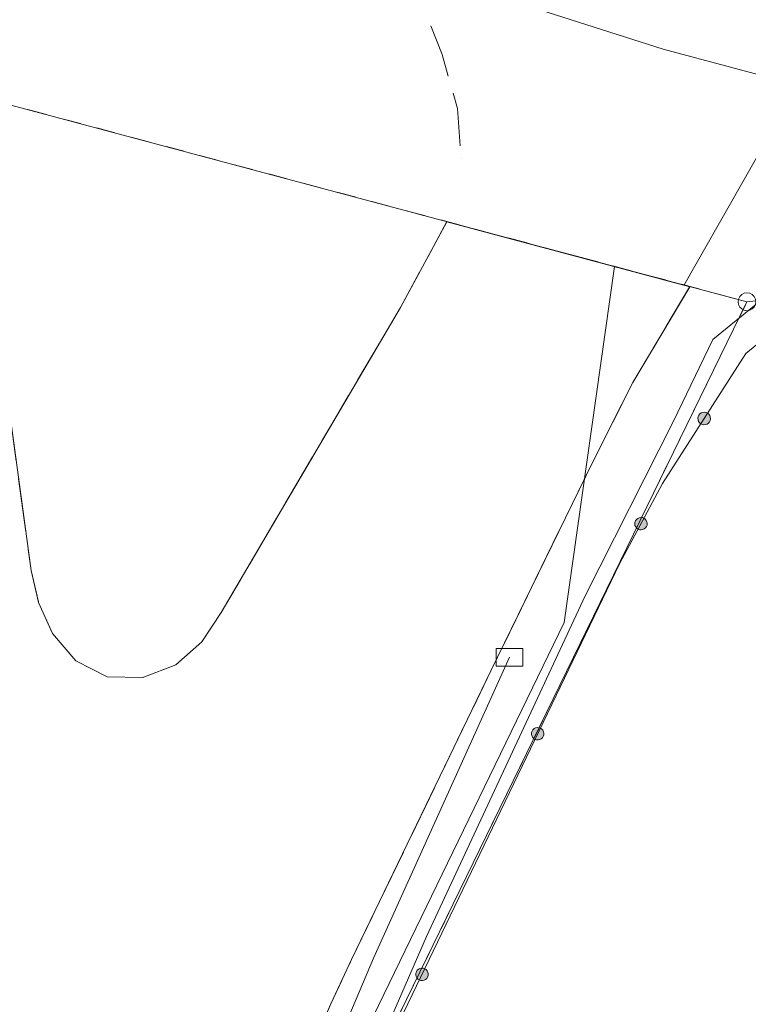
# Model space of a CAD drawing. Header units: millimetres. Extents: x -367306 to 168495, y -187323 to 82034.
# Tile 166 of 170: x 84702 to 105160, y 10985 to 38654. Entities that reach past the tile are written whole.
import ezdxf

# ---------------------------------------------------------------- set-up
doc = ezdxf.new("R2010")
doc.units = ezdxf.units.MM
doc.header["$MEASUREMENT"] = 0
doc.linetypes.add('L_0_03', pattern=[1000, 500, -500])
doc.linetypes.add('L_0_06', pattern=[2000, 1500, -500])
for name, color, linetype, lineweight in [('Nowe_EGDE_Nr_pióra__8', 7, 'Continuous', 13), ('Nowe_EGDE_Nr_pióra__9', 7, 'Continuous', 13), ('Nowe_EGPG_Nr_pióra__8', 7, 'Continuous', 13), ('Nowe_EGPG_Nr_pióra__9', 7, 'Continuous', 13), ('Nowe_EGUG_Nr_pióra__8', 7, 'Continuous', 13), ('Nowe_EGUG_Nr_pióra__9', 7, 'Continuous', 13), ('Nowe_OTKJ_Nr_pióra__8', 7, 'Continuous', 13), ('Nowe_OTKJ_Nr_pióra__9', 7, 'Continuous', 13), ('Nowe_OTKK_Nr_pióra__8', 7, 'Continuous', 13), ('Nowe_OTKK_Nr_pióra__9', 7, 'Continuous', 13), ('Nowe_OTOO_Nr_pióra__7', 7, 'Continuous', 13), ('Nowe_OTOO_Nr_pióra__8', 7, 'Continuous', 13), ('Nowe_OTOO_Nr_pióra__9', 7, 'Continuous', 13), ('Nowe_SUEP_Nr_pióra__8', 7, 'Continuous', 13), ('Nowe_SUEP_Nr_pióra__9', 7, 'Continuous', 13), ('Nowe_SUPK_Nr_pióra__8', 7, 'Continuous', 13), ('Nowe_SUPK_Nr_pióra__9', 7, 'Continuous', 13), ('Nowe_SUTP_Nr_pióra__8', 7, 'Continuous', 13), ('Nowe_SUTP_Nr_pióra__9', 7, 'Continuous', 13), ('Nowe_SUWP_Nr_pióra__8', 7, 'Continuous', 13), ('Nowe_SUWP_Nr_pióra__9', 7, 'Continuous', 13)]:
    doc.layers.add(name, color=color, linetype=linetype, lineweight=lineweight)

msp = doc.modelspace()

# ---------------------------------------------------------------- hatches: boundary and pattern name
at = {"layer": 'Nowe_OTOO_Nr_pióra__7', "linetype": 'Continuous', "lineweight": 13}
for points in [[(103827.4, 27299.5), (103868.7, 27280.2), (103913.7, 27272.2), (103959.2, 27276.1), (104002.2, 27291.6), (104039.6, 27317.8), (104069.1, 27352.7), (104088.4, 27394.1), (104096.4, 27439.1), (104092.5, 27484.6), (104077, 27527.5), (104050.8, 27565), (104015.9, 27594.4), (103974.5, 27613.8), (103929.5, 27621.8), (103884, 27617.9), (103841.1, 27602.3), (103803.6, 27576.2), (103774.2, 27541.2), (103754.8, 27499.9), (103746.8, 27454.9), (103750.7, 27409.4), (103766.3, 27366.4), (103792.4, 27329)], [(103827.4, 27299.5), (103868.7, 27280.2), (103913.7, 27272.2), (103959.2, 27276.1), (104002.2, 27291.6), (104039.6, 27317.8), (104069.1, 27352.7), (104088.4, 27394.1), (104096.4, 27439.1), (104092.5, 27484.6), (104077, 27527.5), (104050.8, 27565), (104015.9, 27594.4), (103974.5, 27613.8), (103929.5, 27621.8), (103884, 27617.9), (103841.1, 27602.3), (103803.6, 27576.2), (103774.2, 27541.2), (103754.8, 27499.9), (103746.8, 27454.9), (103750.7, 27409.4), (103766.3, 27366.4), (103792.4, 27329)], [(102063.7, 24337.9), (102106.4, 24321.7), (102151.9, 24317.1), (102197, 24324.4), (102238.7, 24343.1), (102274, 24372), (102300.7, 24409.1), (102316.9, 24451.8), (102321.5, 24497.3), (102314.2, 24542.4), (102295.5, 24584), (102266.6, 24619.4), (102229.5, 24646.1), (102186.8, 24662.3), (102141.3, 24666.9), (102096.2, 24659.6), (102054.6, 24640.8), (102019.2, 24611.9), (101992.5, 24574.9), (101976.3, 24532.2), (101971.7, 24486.7), (101979, 24441.6), (101997.8, 24399.9), (102026.7, 24364.6)], [(102063.7, 24337.9), (102106.4, 24321.7), (102151.9, 24317.1), (102197, 24324.4), (102238.7, 24343.1), (102274, 24372), (102300.7, 24409.1), (102316.9, 24451.8), (102321.5, 24497.3), (102314.2, 24542.4), (102295.5, 24584), (102266.6, 24619.4), (102229.5, 24646.1), (102186.8, 24662.3), (102141.3, 24666.9), (102096.2, 24659.6), (102054.6, 24640.8), (102019.2, 24611.9), (101992.5, 24574.9), (101976.3, 24532.2), (101971.7, 24486.7), (101979, 24441.6), (101997.8, 24399.9), (102026.7, 24364.6)], [(99169.7, 18429.4), (99213.1, 18415.2), (99258.7, 18412.7), (99303.4, 18422.1), (99344.2, 18442.7), (99378.2, 18473.2), (99403.2, 18511.4), (99417.4, 18554.8), (99419.9, 18600.4), (99410.6, 18645.1), (99389.9, 18685.9), (99359.5, 18719.9), (99321.2, 18744.9), (99277.8, 18759.2), (99232.2, 18761.7), (99187.5, 18752.3), (99146.7, 18731.7), (99112.7, 18701.2), (99087.7, 18663), (99073.5, 18619.5), (99070.9, 18573.9), (99080.3, 18529.2), (99100.9, 18488.5), (99131.4, 18454.4)], [(99169.7, 18429.4), (99213.1, 18415.2), (99258.7, 18412.7), (99303.4, 18422.1), (99344.2, 18442.7), (99378.2, 18473.2), (99403.2, 18511.4), (99417.4, 18554.8), (99419.9, 18600.4), (99410.6, 18645.1), (99389.9, 18685.9), (99359.5, 18719.9), (99321.2, 18744.9), (99277.8, 18759.2), (99232.2, 18761.7), (99187.5, 18752.3), (99146.7, 18731.7), (99112.7, 18701.2), (99087.7, 18663), (99073.5, 18619.5), (99070.9, 18573.9), (99080.3, 18529.2), (99100.9, 18488.5), (99131.4, 18454.4)], [(95922, 11669), (95965.4, 11654.8), (96011, 11652.3), (96055.8, 11661.7), (96096.5, 11682.3), (96130.6, 11712.8), (96155.5, 11751), (96169.8, 11794.4), (96172.3, 11840), (96162.9, 11884.7), (96142.3, 11925.5), (96111.8, 11959.5), (96073.6, 11984.5), (96030.2, 11998.8), (95984.6, 12001.3), (95939.8, 11991.9), (95899.1, 11971.3), (95865, 11940.8), (95840.1, 11902.6), (95825.8, 11859.2), (95823.3, 11813.5), (95832.7, 11768.8), (95853.3, 11728.1), (95883.8, 11694)], [(95922, 11669), (95965.4, 11654.8), (96011, 11652.3), (96055.8, 11661.7), (96096.5, 11682.3), (96130.6, 11712.8), (96155.5, 11751), (96169.8, 11794.4), (96172.3, 11840), (96162.9, 11884.7), (96142.3, 11925.5), (96111.8, 11959.5), (96073.6, 11984.5), (96030.2, 11998.8), (95984.6, 12001.3), (95939.8, 11991.9), (95899.1, 11971.3), (95865, 11940.8), (95840.1, 11902.6), (95825.8, 11859.2), (95823.3, 11813.5), (95832.7, 11768.8), (95853.3, 11728.1), (95883.8, 11694)]]:
    msp.add_hatch(color=7, dxfattribs=at).paths.add_polyline_path(points)

# ---------------------------------------------------------------- linework, layer by layer
at = {"layer": 'Nowe_EGDE_Nr_pióra__8', "color": 7, "linetype": 'Continuous', "lineweight": 13}
msp.add_line((105121.6, 30727), (105121.7, 30727), dxfattribs=at)
msp.add_line((105121.6, 30727), (105121.7, 30727), dxfattribs=at)
msp.add_line((105121.6, 30727), (105121.7, 30727), dxfattribs=at)
at = {"layer": 'Nowe_EGDE_Nr_pióra__9', "color": 7, "linetype": 'Continuous', "lineweight": 13, "flags": 128}
for points in [[(70431.6, -103153), (75611.6, -82253), (78871.6, -76153), (79381.6, -73863), (80541.6, -68573), (84031.6, -52933), (88551.6, -30943), (83581.6, -29593), (82851.6, -26523), (83531.6, -22883), (87021.6, -12263), (87781.6, -9943), (92201.6, 2177), (95191.6, 10357), (105121.6, 30727), (70471.6, 39997), (75171.6, 3647), (76491.6, -4103), (77721.6, -12313), (70921.6, -40873)], [(70471.6, 39997), (105121.6, 30727)], [(112991.6, 31617), (105121.6, 30727)], [(105121.6, 30727), (112991.6, 31617)], [(105121.6, 30727), (95191.6, 10357)]]:
    msp.add_lwpolyline(points, dxfattribs=at)
at = {"layer": 'Nowe_EGPG_Nr_pióra__8', "color": 7, "linetype": 'Continuous', "lineweight": 13}
for p, q in [((104871.6, 30727), (104871.7, 30727)), ((104883.9, 30804.2), (104883.9, 30804.2)), ((104919.4, 30873.9), (104919.4, 30873.9)), ((104974.7, 30929.2), (104974.7, 30929.2)), ((105044.4, 30964.7), (105044.4, 30964.7)), ((105121.6, 30977), (105121.7, 30977)), ((104883.9, 30649.7), (104883.9, 30649.7)), ((104919.4, 30580), (104919.4, 30580)), ((104974.7, 30524.7), (104974.7, 30524.7)), ((105044.4, 30489.2), (105044.4, 30489.2)), ((105121.6, 30477), (105121.7, 30477))]:
    msp.add_line(p, q, dxfattribs=at)
at = {"layer": 'Nowe_EGPG_Nr_pióra__9', "color": 7, "linetype": 'Continuous', "lineweight": 13, "flags": 128}
msp.add_lwpolyline([(105121.6, 30977), (105198.9, 30964.7), (105268.6, 30929.2), (105323.9, 30873.9), (105359.4, 30804.2), (105371.6, 30727), (105359.4, 30649.7), (105323.9, 30580), (105268.6, 30524.7), (105198.9, 30489.2), (105121.6, 30477), (105044.4, 30489.2), (104974.7, 30524.7), (104919.4, 30580), (104883.9, 30649.7), (104871.6, 30727), (104883.9, 30804.2), (104919.4, 30873.9), (104974.7, 30929.2), (105044.4, 30964.7)], close=True, dxfattribs=at)
at = {"layer": 'Nowe_EGUG_Nr_pióra__8', "color": 7, "linetype": 'Continuous', "lineweight": 13}
msp.add_line((105121.6, 30727), (105121.7, 30727), dxfattribs=at)
msp.add_line((105121.6, 30727), (105121.7, 30727), dxfattribs=at)
at = {"layer": 'Nowe_EGUG_Nr_pióra__9', "color": 7, "linetype": 'L_0_03', "lineweight": 13, "flags": 128}
msp.add_lwpolyline([(26296.8, -183770.5), (29734.3, -179335.1), (40791.3, -165068.4), (44701.6, -160023), (58841.6, -138483), (62321.6, -129663), (66349.4, -116497.1), (70431.6, -103153), (75611.6, -82253), (77011.8, -79633.1), (78213.7, -77384.1), (78871.6, -76153), (79381.6, -73863), (80541.6, -68573), (84031.6, -52933), (88551.6, -30943), (83581.6, -29593), (82851.6, -26523), (83531.6, -22883), (87021.6, -12263), (87781.6, -9943), (92201.6, 2177), (95191.6, 10357), (105121.6, 30727), (70471.6, 39997), (75171.6, 3647), (76491.6, -4103), (77721.6, -12313), (70921.6, -40873), (55981.6, -97123), (55719.6, -97842.3), (43551.6, -131243), (31321.6, -148073), (25687.3, -155829.8), (19561.6, -164263), (7973.4, -180602.1)], close=True, dxfattribs=at)
for points in [[(70471.6, 39997), (105121.6, 30727)], [(105121.6, 30727), (112991.6, 31617)]]:
    msp.add_lwpolyline(points, dxfattribs=at)
at = {"layer": 'Nowe_OTKJ_Nr_pióra__8', "color": 7, "linetype": 'Continuous', "lineweight": 13}
for p, q in [((96561.6, 37677), (96561.7, 37677)), ((96991.6, 36157), (96991.7, 36157)), ((97101.6, 34757), (97101.7, 34757)), ((96697.7, 32981.9), (96697.8, 32981.9)), ((103521.6, 31152.6), (103521.7, 31152.6)), ((95391.6, 30567), (95391.7, 30567)), ((101921.6, 28457), (101921.7, 28457)), ((93491.6, 27337), (93491.7, 27337)), ((100791.6, 26227), (100791.7, 26227)), ((85021.6, 23177), (85021.7, 23177)), ((85231.6, 22277), (85231.7, 22277)), ((90361.6, 21997), (90361.7, 21997)), ((85621.6, 21407), (85621.7, 21407)), ((89811.6, 21167), (89811.7, 21167)), ((86281.6, 20637), (86281.7, 20637)), ((89081.6, 20527), (89081.7, 20527)), ((97931.6, 20357), (97931.7, 20357)), ((87161.6, 20187), (87161.7, 20187)), ((88161.6, 20167), (88161.7, 20167)), ((94021.6, 12247), (94021.7, 12247)), ((93441.6, 10997), (93441.7, 10997))]:
    msp.add_line(p, q, dxfattribs=at)
at = {"layer": 'Nowe_OTKJ_Nr_pióra__9', "color": 7, "linetype": 'L_0_06', "lineweight": 13, "flags": 128}
msp.add_lwpolyline([(-59229.9, 19469.7), (-44819.2, 27191.1), (-30634, 34559.6), (-24257.2, 37455), (-18281, 40190.7), (-13554.2, 41959.5), (-5076.3, 44551.6), (7270.2, 48067.6), (16773.8, 50269), (23239.5, 51190.7), (32222.6, 51752.2), (41031.6, 52197), (46301.6, 52177), (52141.6, 51957), (55391.6, 51677), (57841.6, 51437), (60391.6, 51097), (62981.6, 50677), (65321.6, 50227), (67061.6, 49737), (68881.6, 48917), (70241.6, 47997), (71571.6, 46717), (72751.6, 45147), (73551.6, 43807), (74461.6, 42007), (75151.6, 40047), (75448.6, 38664.6), (83358.5, 36552.2), (83731.6, 38027), (84411.6, 39397), (85301.6, 40597), (86741.6, 42017), (88101.6, 42727), (89591.6, 42997), (91121.6, 42927), (92551.6, 42547), (93881.6, 41847), (94981.6, 40827), (95821.6, 39547), (96561.6, 37677), (96991.6, 36157), (97101.6, 34757)], dxfattribs=at)
msp.add_lwpolyline([(21472.8, -182936.3), (26882.7, -175776), (28540.7, -173581.5), (29691.4, -171973.5), (37465.7, -161109.1), (46145.3, -148356.4), (49972.2, -142287.6), (51641.5, -139022.6), (53138.9, -135757.7), (54527.5, -132715.9), (57342.3, -125022.1), (59763.9, -118137.3), (62318.9, -110873.1), (64720.1, -102390.1), (67644.1, -92101.9), (70126.7, -83617.2), (71230.4, -82306.4), (71874.3, -82536.4), (72338.2, -77200.1), (72304.6, -73825.8), (73717.2, -67166.3), (75064.8, -60878), (76317.6, -57755.4), (77397.9, -53052), (77381.6, -52943), (77241.6, -52403), (78911.6, -42093), (79431.6, -38873), (80221.6, -34063), (81181.6, -27813), (82081.6, -22403), (82421.6, -20413), (82891.6, -18473), (83461.6, -16453), (84951.6, -11803), (87421.6, -4163), (88041.6, -2283), (88671.6, -343), (89391.6, 1647), (92221.6, 8227), (93441.6, 10997), (94021.6, 12247), (97931.6, 20357), (100791.6, 26227), (101921.6, 28457), (103521.6, 31152.6), (96697.7, 32981.9), (95391.6, 30567), (93491.6, 27337), (90361.6, 21997), (89811.6, 21167), (89081.6, 20527), (88161.6, 20167), (87161.6, 20187), (86281.6, 20637), (85621.6, 21407), (85231.6, 22277), (85021.6, 23177), (84401.6, 27727), (83761.6, 32287), (83361.6, 35117), (83368.6, 36520.8), (82801.7, 36698.3), (75439, 38653.3), (75901.6, 36127), (76431.6, 32237), (76931.6, 28187), (78631.6, 15207), (78671.6, 13957), (78451.6, 6997), (78251.6, 2937), (77991.6, 1957), (77531.6, 1027), (77141.6, -3223), (77561.6, -4543), (77401.6, -6673), (76791.6, -11613), (75671.6, -19553), (74091.6, -29323), (72161.6, -41063), (70331.6, -51773), (67307.1, -65408.9), (64955.9, -76300.2), (60888.5, -93538.3), (58023.6, -105195.3), (54440.5, -115996.9), (49439.1, -128605.1), (44882, -139357.8), (42612.1, -143016.9), (35958.2, -152858.9), (27306.8, -165115.4), (15023.6, -181821.2)], close=True, dxfattribs=at)
at = {"layer": 'Nowe_OTKK_Nr_pióra__8', "color": 7, "linetype": 'Continuous', "lineweight": 13}
for p, q in [((96692.9, 32974.7), (96693, 32974.7)), ((103521.9, 31150.9), (103522, 31150.9)), ((95391.6, 30567), (95391.7, 30567)), ((101921.6, 28457), (101921.7, 28457)), ((93491.6, 27337), (93491.7, 27337)), ((100791.6, 26227), (100791.7, 26227)), ((85021.6, 23177), (85021.7, 23177)), ((85231.6, 22277), (85231.7, 22277)), ((90361.6, 21997), (90361.7, 21997)), ((85621.6, 21407), (85621.7, 21407)), ((89811.6, 21167), (89811.7, 21167)), ((86281.6, 20637), (86281.7, 20637)), ((89081.6, 20527), (89081.7, 20527)), ((97931.6, 20357), (97931.7, 20357)), ((87161.6, 20187), (87161.7, 20187)), ((88161.6, 20167), (88161.7, 20167)), ((94021.6, 12247), (94021.7, 12247)), ((93441.6, 10997), (93441.7, 10997))]:
    msp.add_line(p, q, dxfattribs=at)
at = {"layer": 'Nowe_OTKK_Nr_pióra__9', "color": 7, "linetype": 'Continuous', "lineweight": 13, "flags": 128}
msp.add_lwpolyline([(92221.6, 8227), (93441.6, 10997), (94021.6, 12247), (97931.6, 20357), (100791.6, 26227), (101921.6, 28457), (103521.9, 31150.9), (96692.9, 32974.7), (95391.6, 30567), (93491.6, 27337), (90361.6, 21997), (89811.6, 21167), (89081.6, 20527), (88161.6, 20167), (87161.6, 20187), (86281.6, 20637), (85621.6, 21407), (85231.6, 22277), (85021.6, 23177), (84401.6, 27727)], dxfattribs=at)
at = {"layer": 'Nowe_OTOO_Nr_pióra__8', "color": 7, "linetype": 'Continuous', "lineweight": 13}
for p, q in [((105091.6, 29277), (105091.7, 29277)), ((103746.8, 27454.9), (103746.9, 27454.9)), ((103746.8, 27454.9), (103746.9, 27454.9)), ((103750.7, 27409.4), (103750.8, 27409.4)), ((103750.7, 27409.4), (103750.8, 27409.4)), ((103754.8, 27499.9), (103754.9, 27499.9)), ((103754.8, 27499.9), (103754.9, 27499.9)), ((103774.2, 27541.2), (103774.2, 27541.2)), ((103774.2, 27541.2), (103774.2, 27541.2)), ((103803.6, 27576.2), (103803.7, 27576.2)), ((103803.6, 27576.2), (103803.7, 27576.2)), ((103841.1, 27602.3), (103841.1, 27602.3)), ((103841.1, 27602.3), (103841.1, 27602.3)), ((103884, 27617.9), (103884.1, 27617.9)), ((103884, 27617.9), (103884.1, 27617.9)), ((103929.5, 27621.8), (103929.6, 27621.8)), ((103929.5, 27621.8), (103929.6, 27621.8)), ((103974.5, 27613.8), (103974.6, 27613.8)), ((103974.5, 27613.8), (103974.6, 27613.8)), ((104015.9, 27594.4), (104015.9, 27594.4)), ((104015.9, 27594.4), (104015.9, 27594.4)), ((104050.8, 27565), (104050.9, 27565)), ((104050.8, 27565), (104050.9, 27565)), ((104077, 27527.5), (104077, 27527.5)), ((104077, 27527.5), (104077, 27527.5)), ((104088.4, 27394.1), (104088.5, 27394.1)), ((104088.4, 27394.1), (104088.5, 27394.1)), ((104092.5, 27484.6), (104092.6, 27484.6)), ((104092.5, 27484.6), (104092.6, 27484.6)), ((104096.4, 27439.1), (104096.5, 27439.1)), ((104096.4, 27439.1), (104096.5, 27439.1)), ((103766.3, 27366.4), (103766.3, 27366.4)), ((103766.3, 27366.4), (103766.3, 27366.4)), ((103792.4, 27329), (103792.5, 27329)), ((103792.4, 27329), (103792.5, 27329)), ((103827.4, 27299.5), (103827.4, 27299.5)), ((103827.4, 27299.5), (103827.4, 27299.5)), ((103868.7, 27280.2), (103868.8, 27280.2)), ((103868.7, 27280.2), (103868.8, 27280.2)), ((103913.7, 27272.2), (103913.8, 27272.2)), ((103913.7, 27272.2), (103913.8, 27272.2)), ((103959.2, 27276.1), (103959.3, 27276.1)), ((103959.2, 27276.1), (103959.3, 27276.1)), ((104002.2, 27291.6), (104002.2, 27291.6)), ((104002.2, 27291.6), (104002.2, 27291.6)), ((104039.6, 27317.8), (104039.7, 27317.8)), ((104039.6, 27317.8), (104039.7, 27317.8)), ((104069.1, 27352.7), (104069.1, 27352.7)), ((104069.1, 27352.7), (104069.1, 27352.7)), ((102751.6, 25617), (102751.7, 25617)), ((102054.6, 24640.8), (102054.6, 24640.8)), ((102054.6, 24640.8), (102054.6, 24640.8)), ((102096.2, 24659.6), (102096.3, 24659.6)), ((102096.2, 24659.6), (102096.3, 24659.6)), ((102141.3, 24666.9), (102141.4, 24666.9)), ((102141.3, 24666.9), (102141.4, 24666.9)), ((102186.8, 24662.3), (102186.8, 24662.3)), ((102186.8, 24662.3), (102186.8, 24662.3)), ((102229.5, 24646.1), (102229.6, 24646.1)), ((102229.5, 24646.1), (102229.6, 24646.1)), ((101971.7, 24486.7), (101971.8, 24486.7)), ((101971.7, 24486.7), (101971.8, 24486.7)), ((101976.3, 24532.2), (101976.3, 24532.2)), ((101976.3, 24532.2), (101976.3, 24532.2)), ((101979, 24441.6), (101979.1, 24441.6)), ((101979, 24441.6), (101979.1, 24441.6)), ((101992.5, 24574.9), (101992.5, 24574.9)), ((101992.5, 24574.9), (101992.5, 24574.9)), ((101997.8, 24399.9), (101997.8, 24399.9)), ((101997.8, 24399.9), (101997.8, 24399.9)), ((102019.2, 24611.9), (102019.2, 24611.9)), ((102019.2, 24611.9), (102019.2, 24611.9)), ((102026.7, 24364.6), (102026.7, 24364.6)), ((102026.7, 24364.6), (102026.7, 24364.6)), ((102266.6, 24619.4), (102266.6, 24619.4)), ((102266.6, 24619.4), (102266.6, 24619.4)), ((102274, 24372), (102274.1, 24372)), ((102274, 24372), (102274.1, 24372)), ((102295.5, 24584), (102295.5, 24584)), ((102295.5, 24584), (102295.5, 24584)), ((102300.7, 24409.1), (102300.8, 24409.1)), ((102300.7, 24409.1), (102300.8, 24409.1)), ((102314.2, 24542.4), (102314.3, 24542.4)), ((102314.2, 24542.4), (102314.3, 24542.4)), ((102316.9, 24451.8), (102317, 24451.8)), ((102316.9, 24451.8), (102317, 24451.8)), ((102321.5, 24497.3), (102321.6, 24497.3)), ((102321.5, 24497.3), (102321.6, 24497.3)), ((102063.7, 24337.9), (102063.8, 24337.9)), ((102063.7, 24337.9), (102063.8, 24337.9)), ((102106.4, 24321.7), (102106.5, 24321.7)), ((102106.4, 24321.7), (102106.5, 24321.7)), ((102151.9, 24317.1), (102152, 24317.1)), ((102151.9, 24317.1), (102152, 24317.1)), ((102197, 24324.4), (102197, 24324.4)), ((102197, 24324.4), (102197, 24324.4)), ((102238.7, 24343.1), (102238.7, 24343.1)), ((102238.7, 24343.1), (102238.7, 24343.1)), ((101541.6, 23367), (101541.7, 23367)), ((99070.9, 18573.9), (99071, 18573.9)), ((99070.9, 18573.9), (99071, 18573.9)), ((99073.5, 18619.5), (99073.5, 18619.5)), ((99073.5, 18619.5), (99073.5, 18619.5)), ((99087.7, 18663), (99087.7, 18663)), ((99087.7, 18663), (99087.7, 18663)), ((99112.7, 18701.2), (99112.7, 18701.2)), ((99112.7, 18701.2), (99112.7, 18701.2)), ((99146.7, 18731.7), (99146.8, 18731.7)), ((99146.7, 18731.7), (99146.8, 18731.7)), ((99187.5, 18752.3), (99187.5, 18752.3)), ((99187.5, 18752.3), (99187.5, 18752.3)), ((99232.2, 18761.7), (99232.2, 18761.7)), ((99232.2, 18761.7), (99232.2, 18761.7)), ((99277.8, 18759.2), (99277.9, 18759.2)), ((99277.8, 18759.2), (99277.9, 18759.2)), ((99321.2, 18744.9), (99321.3, 18744.9)), ((99321.2, 18744.9), (99321.3, 18744.9)), ((99359.5, 18719.9), (99359.5, 18719.9)), ((99359.5, 18719.9), (99359.5, 18719.9)), ((99389.9, 18685.9), (99390, 18685.9)), ((99389.9, 18685.9), (99390, 18685.9)), ((99410.6, 18645.1), (99410.6, 18645.1)), ((99410.6, 18645.1), (99410.6, 18645.1)), ((99417.4, 18554.8), (99417.5, 18554.8)), ((99417.4, 18554.8), (99417.5, 18554.8)), ((99419.9, 18600.4), (99420, 18600.4)), ((99419.9, 18600.4), (99420, 18600.4)), ((99080.3, 18529.2), (99080.4, 18529.2)), ((99080.3, 18529.2), (99080.4, 18529.2)), ((99100.9, 18488.5), (99101, 18488.5)), ((99100.9, 18488.5), (99101, 18488.5)), ((99131.4, 18454.4), (99131.5, 18454.4)), ((99131.4, 18454.4), (99131.5, 18454.4)), ((99169.7, 18429.4), (99169.7, 18429.4)), ((99169.7, 18429.4), (99169.7, 18429.4)), ((99213.1, 18415.2), (99213.1, 18415.2)), ((99213.1, 18415.2), (99213.1, 18415.2)), ((99258.7, 18412.7), (99258.7, 18412.7)), ((99258.7, 18412.7), (99258.7, 18412.7)), ((99303.4, 18422.1), (99303.4, 18422.1)), ((99303.4, 18422.1), (99303.4, 18422.1)), ((99344.2, 18442.7), (99344.2, 18442.7)), ((99344.2, 18442.7), (99344.2, 18442.7)), ((99378.2, 18473.2), (99378.2, 18473.2)), ((99378.2, 18473.2), (99378.2, 18473.2)), ((99403.2, 18511.4), (99403.2, 18511.4)), ((99403.2, 18511.4), (99403.2, 18511.4)), ((95840.1, 11902.6), (95840.1, 11902.6)), ((95840.1, 11902.6), (95840.1, 11902.6)), ((95865, 11940.8), (95865.1, 11940.8)), ((95865, 11940.8), (95865.1, 11940.8)), ((95899.1, 11971.3), (95899.1, 11971.3)), ((95899.1, 11971.3), (95899.1, 11971.3)), ((95939.8, 11991.9), (95939.9, 11991.9)), ((95939.8, 11991.9), (95939.9, 11991.9)), ((95984.6, 12001.3), (95984.6, 12001.3)), ((95984.6, 12001.3), (95984.6, 12001.3)), ((96030.2, 11998.8), (96030.2, 11998.8)), ((96030.2, 11998.8), (96030.2, 11998.8)), ((96073.6, 11984.5), (96073.6, 11984.5)), ((96073.6, 11984.5), (96073.6, 11984.5)), ((96111.8, 11959.5), (96111.9, 11959.5)), ((96111.8, 11959.5), (96111.9, 11959.5)), ((96142.3, 11925.5), (96142.3, 11925.5)), ((96142.3, 11925.5), (96142.3, 11925.5)), ((95823.3, 11813.5), (95823.4, 11813.5)), ((95823.3, 11813.5), (95823.4, 11813.5)), ((95825.8, 11859.2), (95825.9, 11859.2)), ((95825.8, 11859.2), (95825.9, 11859.2)), ((95832.7, 11768.8), (95832.7, 11768.8)), ((95832.7, 11768.8), (95832.7, 11768.8)), ((95853.3, 11728.1), (95853.4, 11728.1)), ((95853.3, 11728.1), (95853.4, 11728.1)), ((95883.8, 11694), (95883.8, 11694)), ((95883.8, 11694), (95883.8, 11694)), ((95922, 11669), (95922.1, 11669)), ((95922, 11669), (95922.1, 11669)), ((95965.4, 11654.8), (95965.5, 11654.8)), ((95965.4, 11654.8), (95965.5, 11654.8)), ((96011, 11652.3), (96011.1, 11652.3)), ((96011, 11652.3), (96011.1, 11652.3)), ((96055.8, 11661.7), (96055.8, 11661.7)), ((96055.8, 11661.7), (96055.8, 11661.7)), ((96096.5, 11682.3), (96096.6, 11682.3)), ((96096.5, 11682.3), (96096.6, 11682.3)), ((96130.6, 11712.8), (96130.6, 11712.8)), ((96130.6, 11712.8), (96130.6, 11712.8)), ((96155.5, 11751), (96155.6, 11751)), ((96155.5, 11751), (96155.6, 11751)), ((96162.9, 11884.7), (96163, 11884.7)), ((96162.9, 11884.7), (96163, 11884.7)), ((96169.8, 11794.4), (96169.8, 11794.4)), ((96169.8, 11794.4), (96169.8, 11794.4)), ((96172.3, 11840), (96172.3, 11840)), ((96172.3, 11840), (96172.3, 11840))]:
    msp.add_line(p, q, dxfattribs=at)
at = {"layer": 'Nowe_OTOO_Nr_pióra__9', "color": 7, "linetype": 'Continuous', "lineweight": 13, "flags": 128}
msp.add_lwpolyline([(87017.4, -12270), (89361.6, -3983), (90071.6, -1563), (91301.6, 1497), (91491.6, 2027), (91701.6, 2447), (94081.6, 1327), (94501.6, 2327), (95991.6, 6047), (93701.6, 7047), (101541.6, 23367), (102751.6, 25617), (105091.6, 29277), (110021.6, 33307), (112151.6, 33167), (118261.6, 21937), (120927.5, 17208)], dxfattribs=at)
for points in [[(103827.4, 27299.5), (103868.7, 27280.2), (103913.7, 27272.2), (103959.2, 27276.1), (104002.2, 27291.6), (104039.6, 27317.8), (104069.1, 27352.7), (104088.4, 27394.1), (104096.4, 27439.1), (104092.5, 27484.6), (104077, 27527.5), (104050.8, 27565), (104015.9, 27594.4), (103974.5, 27613.8), (103929.5, 27621.8), (103884, 27617.9), (103841.1, 27602.3), (103803.6, 27576.2), (103774.2, 27541.2), (103754.8, 27499.9), (103746.8, 27454.9), (103750.7, 27409.4), (103766.3, 27366.4), (103792.4, 27329)], [(103827.4, 27299.5), (103868.7, 27280.2), (103913.7, 27272.2), (103959.2, 27276.1), (104002.2, 27291.6), (104039.6, 27317.8), (104069.1, 27352.7), (104088.4, 27394.1), (104096.4, 27439.1), (104092.5, 27484.6), (104077, 27527.5), (104050.8, 27565), (104015.9, 27594.4), (103974.5, 27613.8), (103929.5, 27621.8), (103884, 27617.9), (103841.1, 27602.3), (103803.6, 27576.2), (103774.2, 27541.2), (103754.8, 27499.9), (103746.8, 27454.9), (103750.7, 27409.4), (103766.3, 27366.4), (103792.4, 27329)], [(102063.7, 24337.9), (102106.4, 24321.7), (102151.9, 24317.1), (102197, 24324.4), (102238.7, 24343.1), (102274, 24372), (102300.7, 24409.1), (102316.9, 24451.8), (102321.5, 24497.3), (102314.2, 24542.4), (102295.5, 24584), (102266.6, 24619.4), (102229.5, 24646.1), (102186.8, 24662.3), (102141.3, 24666.9), (102096.2, 24659.6), (102054.6, 24640.8), (102019.2, 24611.9), (101992.5, 24574.9), (101976.3, 24532.2), (101971.7, 24486.7), (101979, 24441.6), (101997.8, 24399.9), (102026.7, 24364.6)], [(102063.7, 24337.9), (102106.4, 24321.7), (102151.9, 24317.1), (102197, 24324.4), (102238.7, 24343.1), (102274, 24372), (102300.7, 24409.1), (102316.9, 24451.8), (102321.5, 24497.3), (102314.2, 24542.4), (102295.5, 24584), (102266.6, 24619.4), (102229.5, 24646.1), (102186.8, 24662.3), (102141.3, 24666.9), (102096.2, 24659.6), (102054.6, 24640.8), (102019.2, 24611.9), (101992.5, 24574.9), (101976.3, 24532.2), (101971.7, 24486.7), (101979, 24441.6), (101997.8, 24399.9), (102026.7, 24364.6)], [(99169.7, 18429.4), (99213.1, 18415.2), (99258.7, 18412.7), (99303.4, 18422.1), (99344.2, 18442.7), (99378.2, 18473.2), (99403.2, 18511.4), (99417.4, 18554.8), (99419.9, 18600.4), (99410.6, 18645.1), (99389.9, 18685.9), (99359.5, 18719.9), (99321.2, 18744.9), (99277.8, 18759.2), (99232.2, 18761.7), (99187.5, 18752.3), (99146.7, 18731.7), (99112.7, 18701.2), (99087.7, 18663), (99073.5, 18619.5), (99070.9, 18573.9), (99080.3, 18529.2), (99100.9, 18488.5), (99131.4, 18454.4)], [(99169.7, 18429.4), (99213.1, 18415.2), (99258.7, 18412.7), (99303.4, 18422.1), (99344.2, 18442.7), (99378.2, 18473.2), (99403.2, 18511.4), (99417.4, 18554.8), (99419.9, 18600.4), (99410.6, 18645.1), (99389.9, 18685.9), (99359.5, 18719.9), (99321.2, 18744.9), (99277.8, 18759.2), (99232.2, 18761.7), (99187.5, 18752.3), (99146.7, 18731.7), (99112.7, 18701.2), (99087.7, 18663), (99073.5, 18619.5), (99070.9, 18573.9), (99080.3, 18529.2), (99100.9, 18488.5), (99131.4, 18454.4)], [(95922, 11669), (95965.4, 11654.8), (96011, 11652.3), (96055.8, 11661.7), (96096.5, 11682.3), (96130.6, 11712.8), (96155.5, 11751), (96169.8, 11794.4), (96172.3, 11840), (96162.9, 11884.7), (96142.3, 11925.5), (96111.8, 11959.5), (96073.6, 11984.5), (96030.2, 11998.8), (95984.6, 12001.3), (95939.8, 11991.9), (95899.1, 11971.3), (95865, 11940.8), (95840.1, 11902.6), (95825.8, 11859.2), (95823.3, 11813.5), (95832.7, 11768.8), (95853.3, 11728.1), (95883.8, 11694)], [(95922, 11669), (95965.4, 11654.8), (96011, 11652.3), (96055.8, 11661.7), (96096.5, 11682.3), (96130.6, 11712.8), (96155.5, 11751), (96169.8, 11794.4), (96172.3, 11840), (96162.9, 11884.7), (96142.3, 11925.5), (96111.8, 11959.5), (96073.6, 11984.5), (96030.2, 11998.8), (95984.6, 12001.3), (95939.8, 11991.9), (95899.1, 11971.3), (95865, 11940.8), (95840.1, 11902.6), (95825.8, 11859.2), (95823.3, 11813.5), (95832.7, 11768.8), (95853.3, 11728.1), (95883.8, 11694)]]:
    msp.add_lwpolyline(points, close=True, dxfattribs=at)
at = {"layer": 'Nowe_SUEP_Nr_pióra__8', "color": 7, "linetype": 'Continuous', "lineweight": 13}
for p, q in [((104169.2, 29666.5), (104169.3, 29666.5)), ((104169.2, 29666.5), (104169.3, 29666.5)), ((103059, 27376.6), (103059, 27376.6)), ((103059, 27376.6), (103059, 27376.6)), ((100575.2, 22464.4), (100575.3, 22464.4)), ((100575.2, 22464.4), (100575.3, 22464.4)), ((96126, 12886.9), (96126, 12886.9)), ((96126, 12886.9), (96126, 12886.9))]:
    msp.add_line(p, q, dxfattribs=at)
at = {"layer": 'Nowe_SUEP_Nr_pióra__9', "color": 7, "linetype": 'Continuous', "lineweight": 13, "flags": 128}
msp.add_lwpolyline([(107441.6, 32337), (104169.2, 29666.5), (103059, 27376.6), (100575.2, 22464.4), (96126, 12886.9), (91335.6, 1879.3), (90678.4, 1356)], dxfattribs=at)
msp.add_lwpolyline([(107441.6, 32337), (104169.2, 29666.5), (103059, 27376.6), (100575.2, 22464.4), (96126, 12886.9), (91335.6, 1879.3), (90678.4, 1356)], dxfattribs=at)
at = {"layer": 'Nowe_SUPK_Nr_pióra__8', "color": 7, "linetype": 'Continuous', "lineweight": 13}
for p, q in [((98076.6, 20987), (98076.7, 20987)), ((98826.6, 20987), (98826.7, 20987)), ((98076.6, 20487), (98076.7, 20487)), ((98826.6, 20487), (98826.7, 20487))]:
    msp.add_line(p, q, dxfattribs=at)
at = {"layer": 'Nowe_SUPK_Nr_pióra__9', "color": 7, "linetype": 'Continuous', "lineweight": 13, "flags": 128}
msp.add_lwpolyline([(98826.6, 20487), (98076.6, 20487), (98076.6, 20987), (98826.6, 20987)], close=True, dxfattribs=at)
at = {"layer": 'Nowe_SUTP_Nr_pióra__8', "color": 7, "linetype": 'Continuous', "lineweight": 13}
for p, q in [((102771.6, 37827), (102771.7, 37827)), ((103351.6, 31187), (103351.7, 31187)), ((98451.6, 20737), (98451.7, 20737)), ((94636.7, 12277.6), (94636.8, 12277.6))]:
    msp.add_line(p, q, dxfattribs=at)
at = {"layer": 'Nowe_SUTP_Nr_pióra__9', "color": 7, "linetype": 'Continuous', "lineweight": 13, "flags": 128}
for points in [[(103351.6, 31187), (106551.6, 36817), (102771.6, 37827), (98221.6, 39287), (96941.6, 39707), (88591.6, 43687), (83741.6, 46037), (72161.6, 50617), (65811.6, 53347), (56871.6, 56927), (49201.6, 59457), (36651.6, 62017), (29701.6, 63497), (21491.6, 59017), (11261.6, 57237), (3001.6, 55677), (-768.4, 54827), (-8268.4, 44107), (-12888.4, 39747)], [(98451.6, 20737), (94636.7, 12277.6), (90037.5, 1410), (87647.1, -5483.8), (86336.6, -9418.3)]]:
    msp.add_lwpolyline(points, dxfattribs=at)
at = {"layer": 'Nowe_SUWP_Nr_pióra__8', "color": 7, "linetype": 'Continuous', "lineweight": 13}
for p, q in [((101400.4, 31722.5), (101400.4, 31722.5)), ((99991.6, 21717), (99991.7, 21717))]:
    msp.add_line(p, q, dxfattribs=at)
at = {"layer": 'Nowe_SUWP_Nr_pióra__9', "color": 7, "linetype": 'Continuous', "lineweight": 13, "flags": 128}
msp.add_lwpolyline([(85001.6, -13633), (85681.6, -13813), (87700.2, -7115.4), (90461.6, 2047), (99991.6, 21717), (101400.4, 31722.5)], dxfattribs=at)

doc.saveas('drawing.dxf')
